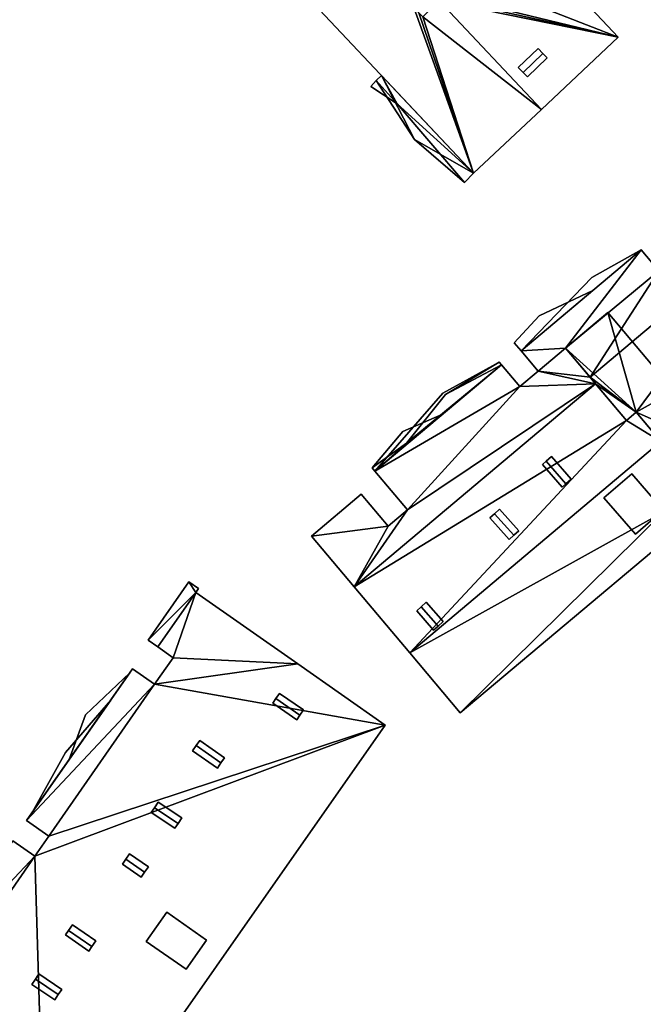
# Model space of a CAD drawing. Header units: inches. Extents: x 572839 to 573167, y 7035528 to 7035769.
# Tile 6 of 50: x 572908 to 572952, y 7035626 to 7035696. Entities that reach past the tile are written whole.
import ezdxf

# ---------------------------------------------------------------- set-up
doc = ezdxf.new("R2010")
doc.units = ezdxf.units.IN
doc.header["$MEASUREMENT"] = 0
doc.layers.add('Bygning', color=10, linetype='Continuous')

msp = doc.modelspace()

# ---------------------------------------------------------------- linework, layer by layer
at = {"layer": 'Bygning', "color": 74, "true_color": 0x55aa00}
for points in [[(572929.77, 7035716.36, 51.15), (572950.43, 7035694.4, 51.09), (572950.43, 7035694.4, 38.124), (572929.77, 7035716.36, 37.912)], [(572940.15, 7035684.73, 51.06), (572924.13, 7035701.75, 51.02), (572924.13, 7035701.75, 38), (572940.15, 7035684.73, 38)], [(572950.43, 7035694.4, 51.09), (572944.98, 7035689.26, 50.8), (572944.98, 7035689.26, 38.068), (572950.43, 7035694.4, 38.124)], [(572943.33, 7035692.23, 51.54), (572944.73, 7035693.59, 51.54), (572944.73, 7035693.59, 50.908), (572943.33, 7035692.23, 50.822)], [(572945.08, 7035693.24, 51.69), (572944.73, 7035693.59, 51.54), (572943.33, 7035692.23, 51.54), (572943.68, 7035691.88, 51.69)], [(572945.08, 7035693.24, 51.69), (572944.73, 7035693.59, 51.54), (572943.33, 7035692.23, 51.54), (572943.68, 7035691.88, 51.69)], [(572944.73, 7035693.59, 51.54), (572945.08, 7035693.24, 51.69), (572945.08, 7035693.24, 50.908), (572944.73, 7035693.59, 50.908)], [(572945.08, 7035693.24, 51.69), (572943.68, 7035691.88, 51.69), (572943.98, 7035691.57, 51.48), (572945.38, 7035692.93, 51.48)], [(572945.38, 7035692.93, 51.48), (572943.98, 7035691.57, 51.48), (572943.98, 7035691.57, 50.823), (572945.38, 7035692.93, 50.908)], [(572945.08, 7035693.24, 51.69), (572945.38, 7035692.93, 51.48), (572945.38, 7035692.93, 50.908), (572945.08, 7035693.24, 50.908)], [(572943.68, 7035691.88, 51.69), (572943.33, 7035692.23, 51.54), (572943.33, 7035692.23, 50.822), (572943.68, 7035691.88, 50.823)], [(572932.86, 7035690.9, 43.92), (572933.24, 7035691.32, 43.92), (572933.24, 7035691.32, 44.67), (572932.86, 7035690.9, 44.67)], [(572932.86, 7035690.9, 43.92), (572933.24, 7035691.32, 43.92), (572933.24, 7035691.32, 44.67), (572932.86, 7035690.9, 44.67)], [(572933.24, 7035691.32, 43.92), (572933.61, 7035691.68, 43.92), (572933.61, 7035691.68, 44.67), (572933.24, 7035691.32, 44.67)], [(572933.24, 7035691.32, 43.92), (572933.61, 7035691.68, 43.92), (572933.61, 7035691.68, 44.67), (572933.24, 7035691.32, 44.67)], [(572933.24, 7035691.32, 47.78), (572933.61, 7035691.68, 47.78), (572933.61, 7035691.68, 48.53), (572933.24, 7035691.32, 48.53)], [(572933.24, 7035691.32, 47.78), (572933.61, 7035691.68, 47.78), (572933.61, 7035691.68, 48.53), (572933.24, 7035691.32, 48.53)], [(572935.95, 7035687.13, 47.78), (572933.24, 7035691.32, 47.78), (572933.24, 7035691.32, 48.53), (572935.95, 7035687.13, 48.53)], [(572935.95, 7035687.13, 47.78), (572933.24, 7035691.32, 47.78), (572933.24, 7035691.32, 48.53), (572935.95, 7035687.13, 48.53)], [(572933.61, 7035691.68, 43.92), (572940.15, 7035684.73, 43.92), (572940.15, 7035684.73, 44.67), (572933.61, 7035691.68, 44.67)], [(572933.61, 7035691.68, 43.92), (572940.15, 7035684.73, 43.92), (572940.15, 7035684.73, 44.67), (572933.61, 7035691.68, 44.67)], [(572933.61, 7035691.68, 47.78), (572940.15, 7035684.73, 47.78), (572940.15, 7035684.73, 48.53), (572933.61, 7035691.68, 48.53)], [(572933.61, 7035691.68, 47.78), (572940.15, 7035684.73, 47.78), (572940.15, 7035684.73, 48.53), (572933.61, 7035691.68, 48.53)], [(572943.98, 7035691.57, 51.48), (572943.68, 7035691.88, 51.69), (572943.68, 7035691.88, 50.823), (572943.98, 7035691.57, 50.823)], [(572934.74, 7035689.67, 43.92), (572932.86, 7035690.9, 43.92), (572932.86, 7035690.9, 44.67), (572934.74, 7035689.67, 44.67)], [(572934.74, 7035689.67, 43.92), (572932.86, 7035690.9, 43.92), (572932.86, 7035690.9, 44.67), (572934.74, 7035689.67, 44.67)], [(572939.52, 7035684.08, 43.92), (572934.74, 7035689.67, 43.92), (572934.74, 7035689.67, 44.67), (572939.52, 7035684.08, 44.67)], [(572939.52, 7035684.08, 43.92), (572934.74, 7035689.67, 43.92), (572934.74, 7035689.67, 44.67), (572939.52, 7035684.08, 44.67)], [(572944.98, 7035689.26, 50.8), (572940.15, 7035684.73, 51.06), (572940.15, 7035684.73, 38), (572944.98, 7035689.26, 38.068)], [(572939.52, 7035684.08, 47.78), (572935.95, 7035687.13, 47.78), (572935.95, 7035687.13, 48.53), (572939.52, 7035684.08, 48.53)], [(572939.52, 7035684.08, 47.78), (572935.95, 7035687.13, 47.78), (572935.95, 7035687.13, 48.53), (572939.52, 7035684.08, 48.53)], [(572940.15, 7035684.73, 43.92), (572939.52, 7035684.08, 43.92), (572939.52, 7035684.08, 44.67), (572940.15, 7035684.73, 44.67)], [(572940.15, 7035684.73, 43.92), (572939.52, 7035684.08, 43.92), (572939.52, 7035684.08, 44.67), (572940.15, 7035684.73, 44.67)], [(572940.15, 7035684.73, 47.78), (572939.52, 7035684.08, 47.78), (572939.52, 7035684.08, 48.53), (572940.15, 7035684.73, 48.53)], [(572940.15, 7035684.73, 47.78), (572939.52, 7035684.08, 47.78), (572939.52, 7035684.08, 48.53), (572940.15, 7035684.73, 48.53)], [(572952.05, 7035679.28, 43.12), (572943.54, 7035672.12, 43.12), (572943.54, 7035672.12, 43.87), (572952.05, 7035679.28, 43.87)], [(572952.05, 7035679.28, 43.12), (572943.54, 7035672.12, 43.12), (572943.54, 7035672.12, 43.87), (572952.05, 7035679.28, 43.87)], [(572943.54, 7035672.12, 51.23), (572952.05, 7035679.28, 51.23), (572952.05, 7035679.28, 38.083), (572943.54, 7035672.12, 38.063)], [(572943.54, 7035672.12, 43.12), (572952.05, 7035679.28, 43.12), (572948.56, 7035677.32, 43.12)], [(572943.54, 7035672.12, 43.12), (572952.05, 7035679.28, 43.12), (572948.56, 7035677.32, 43.12)], [(572948.56, 7035677.32, 43.12), (572952.05, 7035679.28, 43.12), (572952.05, 7035679.28, 43.87), (572948.56, 7035677.32, 43.87)], [(572948.56, 7035677.32, 43.12), (572952.05, 7035679.28, 43.12), (572952.05, 7035679.28, 43.87), (572948.56, 7035677.32, 43.87)], [(572952.05, 7035679.28, 51.23), (572953.3, 7035677.8, 51.23), (572953.3, 7035677.8, 38.113), (572952.05, 7035679.28, 38.083)], [(572943.54, 7035672.12, 43.12), (572948.56, 7035677.32, 43.12), (572948.56, 7035677.32, 43.87), (572943.54, 7035672.12, 43.87)], [(572943.54, 7035672.12, 43.12), (572948.56, 7035677.32, 43.12), (572948.56, 7035677.32, 43.87), (572943.54, 7035672.12, 43.87)], [(572943.04, 7035672.69, 47.93), (572943.54, 7035672.12, 47.93), (572948.63, 7035676.4, 47.93), (572944.81, 7035674.59, 47.93)], [(572943.04, 7035672.69, 47.93), (572943.54, 7035672.12, 47.93), (572948.63, 7035676.4, 47.93), (572944.81, 7035674.59, 47.93)], [(572948.63, 7035676.4, 47.93), (572943.54, 7035672.12, 47.93), (572943.54, 7035672.12, 48.68), (572948.63, 7035676.4, 48.68)], [(572948.63, 7035676.4, 47.93), (572943.54, 7035672.12, 47.93), (572943.54, 7035672.12, 48.68), (572948.63, 7035676.4, 48.68)], [(572944.81, 7035674.59, 47.93), (572948.63, 7035676.4, 47.93), (572948.63, 7035676.4, 48.68), (572944.81, 7035674.59, 48.68)], [(572944.81, 7035674.59, 47.93), (572948.63, 7035676.4, 47.93), (572948.63, 7035676.4, 48.68), (572944.81, 7035674.59, 48.68)], [(572943.04, 7035672.69, 47.93), (572944.81, 7035674.59, 47.93), (572944.81, 7035674.59, 48.68), (572943.04, 7035672.69, 48.68)], [(572943.04, 7035672.69, 47.93), (572944.81, 7035674.59, 47.93), (572944.81, 7035674.59, 48.68), (572943.04, 7035672.69, 48.68)], [(572946.68, 7035672.311, 51.314), (572949.69, 7035674.84, 51.314), (572949.69, 7035674.84, 51.174), (572946.68, 7035672.311, 51.172)], [(572946.68, 7035672.311, 51.314), (572949.69, 7035674.84, 51.314), (572949.69, 7035674.84, 52.064), (572946.68, 7035672.311, 52.064)], [(572946.68, 7035672.311, 51.314), (572949.69, 7035674.84, 51.314), (572949.69, 7035674.84, 52.064), (572946.68, 7035672.311, 52.064)], [(572949.69, 7035674.84, 51.314), (572958, 7035664.96, 51.314), (572958, 7035664.96, 52.064), (572949.69, 7035674.84, 52.064)], [(572949.69, 7035674.84, 51.314), (572958, 7035664.96, 51.314), (572958, 7035664.96, 52.064), (572949.69, 7035674.84, 52.064)], [(572949.69, 7035674.84, 51.314), (572958, 7035664.96, 51.314), (572958, 7035664.96, 50.816), (572949.69, 7035674.84, 51.174)], [(572943.54, 7035672.12, 47.93), (572943.04, 7035672.69, 47.93), (572943.04, 7035672.69, 48.68), (572943.54, 7035672.12, 48.68)], [(572943.54, 7035672.12, 47.93), (572943.04, 7035672.69, 47.93), (572943.04, 7035672.69, 48.68), (572943.54, 7035672.12, 48.68)], [(572944.75, 7035670.68, 51.23), (572943.54, 7035672.12, 51.23), (572943.54, 7035672.12, 38.063), (572944.75, 7035670.68, 38.092)], [(572944.75, 7035670.68, 54.37), (572946.68, 7035672.311, 54.32), (572946.68, 7035672.311, 51.2), (572944.75, 7035670.68, 51.23)], [(572951.01, 7035667.17, 51.314), (572946.68, 7035672.311, 51.314), (572946.68, 7035672.311, 51.172), (572951.01, 7035667.17, 50.985)], [(572951.01, 7035667.17, 51.314), (572946.68, 7035672.311, 51.314), (572946.68, 7035672.311, 52.064), (572951.01, 7035667.17, 52.064)], [(572951.01, 7035667.17, 51.314), (572946.68, 7035672.311, 51.314), (572946.68, 7035672.311, 52.064), (572951.01, 7035667.17, 52.064)], [(572946.68, 7035672.311, 54.32), (572948.43, 7035670.24, 54.181), (572948.43, 7035670.24, 50.91), (572946.68, 7035672.311, 51.2)], [(572937.97, 7035669.101, 45.95), (572933.15, 7035663.57, 45.95), (572942.13, 7035671.12, 45.95), (572941.98, 7035671.311, 45.95)], [(572937.97, 7035669.101, 45.95), (572933.15, 7035663.57, 45.95), (572942.13, 7035671.12, 45.95), (572941.98, 7035671.311, 45.95)], [(572942.13, 7035671.12, 51.18), (572933.15, 7035663.57, 51.18), (572933.15, 7035663.57, 51.93), (572942.13, 7035671.12, 51.93)], [(572942.13, 7035671.12, 45.95), (572933.15, 7035663.57, 45.95), (572933.15, 7035663.57, 46.7), (572942.13, 7035671.12, 46.7)], [(572942.13, 7035671.12, 45.95), (572933.15, 7035663.57, 45.95), (572933.15, 7035663.57, 46.7), (572942.13, 7035671.12, 46.7)], [(572942.13, 7035671.12, 51.18), (572933.15, 7035663.57, 51.18), (572933.15, 7035663.57, 51.93), (572942.13, 7035671.12, 51.93)], [(572933.15, 7035663.57, 54.41), (572942.13, 7035671.12, 54.41), (572942.13, 7035671.12, 38.056), (572933.15, 7035663.57, 38.023)], [(572937.97, 7035669.101, 45.95), (572941.98, 7035671.311, 45.95), (572941.98, 7035671.311, 46.7), (572937.97, 7035669.101, 46.7)], [(572937.97, 7035669.101, 45.95), (572941.98, 7035671.311, 45.95), (572941.98, 7035671.311, 46.7), (572937.97, 7035669.101, 46.7)], [(572938.17, 7035669, 51.18), (572941.98, 7035671.311, 51.18), (572941.98, 7035671.311, 51.93), (572938.17, 7035669, 51.93)], [(572938.17, 7035669, 51.18), (572941.98, 7035671.311, 51.18), (572941.98, 7035671.311, 51.93), (572938.17, 7035669, 51.93)], [(572941.98, 7035671.311, 51.18), (572942.13, 7035671.12, 51.18), (572942.13, 7035671.12, 51.93), (572941.98, 7035671.311, 51.93)], [(572941.98, 7035671.311, 45.95), (572942.13, 7035671.12, 45.95), (572942.13, 7035671.12, 46.7), (572941.98, 7035671.311, 46.7)], [(572941.98, 7035671.311, 45.95), (572942.13, 7035671.12, 45.95), (572942.13, 7035671.12, 46.7), (572941.98, 7035671.311, 46.7)], [(572941.98, 7035671.311, 51.18), (572942.13, 7035671.12, 51.18), (572942.13, 7035671.12, 51.93), (572941.98, 7035671.311, 51.93)], [(572942.13, 7035671.12, 54.41), (572943.43, 7035669.58, 54.41), (572943.43, 7035669.58, 38.08), (572942.13, 7035671.12, 38.056)], [(572943.43, 7035669.58, 54.41), (572944.75, 7035670.68, 54.37), (572944.75, 7035670.68, 38.092), (572943.43, 7035669.58, 38.08)], [(572948.43, 7035670.24, 54.181), (572948.819, 7035669.779, 54.15), (572948.819, 7035669.779, 50.954), (572948.43, 7035670.24, 50.91)], [(572948.819, 7035669.779, 54.15), (572951.01, 7035667.17, 54.32), (572951.01, 7035667.17, 51.2), (572948.819, 7035669.779, 50.954)], [(572933.15, 7035663.57, 45.95), (572937.97, 7035669.101, 45.95), (572937.97, 7035669.101, 46.7), (572933.15, 7035663.57, 46.7)], [(572933.15, 7035663.57, 45.95), (572937.97, 7035669.101, 45.95), (572937.97, 7035669.101, 46.7), (572933.15, 7035663.57, 46.7)], [(572935.39, 7035665.55, 51.18), (572938.17, 7035669, 51.18), (572938.17, 7035669, 51.93), (572935.39, 7035665.55, 51.93)], [(572935.39, 7035665.55, 51.18), (572938.17, 7035669, 51.18), (572938.17, 7035669, 51.93), (572935.39, 7035665.55, 51.93)], [(572933.15, 7035663.57, 47.57), (572937.91, 7035667.58, 47.57), (572935.14, 7035666.39, 47.57), (572932.95, 7035663.811, 47.57)], [(572933.15, 7035663.57, 47.57), (572937.91, 7035667.58, 47.57), (572935.14, 7035666.39, 47.57), (572932.95, 7035663.811, 47.57)], [(572937.91, 7035667.58, 47.57), (572933.15, 7035663.57, 47.57), (572933.15, 7035663.57, 48.32), (572937.91, 7035667.58, 48.32)], [(572937.91, 7035667.58, 47.57), (572933.15, 7035663.57, 47.57), (572933.15, 7035663.57, 48.32), (572937.91, 7035667.58, 48.32)], [(572935.14, 7035666.39, 47.57), (572937.91, 7035667.58, 47.57), (572937.91, 7035667.58, 48.32), (572935.14, 7035666.39, 48.32)], [(572935.14, 7035666.39, 47.57), (572937.91, 7035667.58, 47.57), (572937.91, 7035667.58, 48.32), (572935.14, 7035666.39, 48.32)], [(572951.71, 7035667.75, 51.314), (572951.01, 7035667.17, 51.314), (572951.01, 7035667.17, 52.064), (572951.71, 7035667.75, 52.064)], [(572951.71, 7035667.75, 51.314), (572951.01, 7035667.17, 51.314), (572951.01, 7035667.17, 52.064), (572951.71, 7035667.75, 52.064)], [(572951.01, 7035667.17, 54.32), (572951.71, 7035667.75, 54.32), (572951.71, 7035667.75, 51.2), (572951.01, 7035667.17, 51.2)], [(572951.71, 7035667.75, 51.314), (572951.01, 7035667.17, 51.314), (572951.01, 7035667.17, 50.985), (572951.71, 7035667.75, 50.986)], [(572955.7, 7035663.021, 51.314), (572951.71, 7035667.75, 51.314), (572951.71, 7035667.75, 52.064), (572955.7, 7035663.021, 52.064)], [(572955.7, 7035663.021, 51.314), (572951.71, 7035667.75, 51.314), (572951.71, 7035667.75, 52.064), (572955.7, 7035663.021, 52.064)], [(572951.71, 7035667.75, 54.32), (572953.458, 7035665.678, 54.1), (572953.458, 7035665.678, 50.937), (572951.71, 7035667.75, 51.2)], [(572955.7, 7035663.021, 51.314), (572951.71, 7035667.75, 51.314), (572951.71, 7035667.75, 50.986), (572955.7, 7035663.021, 50.815)], [(572932.95, 7035663.811, 47.57), (572935.14, 7035666.39, 47.57), (572935.14, 7035666.39, 48.32), (572932.95, 7035663.811, 48.32)], [(572932.95, 7035663.811, 47.57), (572935.14, 7035666.39, 47.57), (572935.14, 7035666.39, 48.32), (572932.95, 7035663.811, 48.32)], [(572932.95, 7035663.811, 51.18), (572935.39, 7035665.55, 51.18), (572935.39, 7035665.55, 51.93), (572932.95, 7035663.811, 51.93)], [(572932.95, 7035663.811, 51.18), (572935.39, 7035665.55, 51.18), (572935.39, 7035665.55, 51.93), (572932.95, 7035663.811, 51.93)], [(572945.04, 7035664.04, 54.71), (572945.31, 7035664.28, 55), (572945.31, 7035664.28, 54.232), (572945.04, 7035664.04, 54.232)], [(572946.71, 7035662.67, 55), (572945.31, 7035664.28, 55), (572945.04, 7035664.04, 54.71), (572946.44, 7035662.43, 54.71)], [(572946.71, 7035662.67, 55), (572945.31, 7035664.28, 55), (572945.04, 7035664.04, 54.71), (572946.44, 7035662.43, 54.71)], [(572946.44, 7035662.43, 54.71), (572945.04, 7035664.04, 54.71), (572945.04, 7035664.04, 54.232), (572946.44, 7035662.43, 54.212)], [(572945.31, 7035664.28, 55), (572945.68, 7035664.601, 54.79), (572945.68, 7035664.601, 54.232), (572945.31, 7035664.28, 54.232)], [(572946.71, 7035662.67, 55), (572947.08, 7035662.99, 54.79), (572945.68, 7035664.601, 54.79), (572945.31, 7035664.28, 55)], [(572946.71, 7035662.67, 55), (572947.08, 7035662.99, 54.79), (572945.68, 7035664.601, 54.79), (572945.31, 7035664.28, 55)], [(572945.68, 7035664.601, 54.79), (572947.08, 7035662.99, 54.79), (572947.08, 7035662.99, 54.213), (572945.68, 7035664.601, 54.232)], [(572933.15, 7035663.57, 51.18), (572932.95, 7035663.811, 51.18), (572932.95, 7035663.811, 51.93), (572933.15, 7035663.57, 51.93)], [(572933.15, 7035663.57, 51.18), (572932.95, 7035663.811, 51.18), (572932.95, 7035663.811, 51.93), (572933.15, 7035663.57, 51.93)], [(572933.15, 7035663.57, 47.57), (572932.95, 7035663.811, 47.57), (572932.95, 7035663.811, 48.32), (572933.15, 7035663.57, 48.32)], [(572933.15, 7035663.57, 47.57), (572932.95, 7035663.811, 47.57), (572932.95, 7035663.811, 48.32), (572933.15, 7035663.57, 48.32)], [(572935.46, 7035660.82, 54.41), (572933.15, 7035663.57, 54.41), (572933.15, 7035663.57, 38.023), (572935.46, 7035660.82, 38.055)], [(572949.4, 7035661.66, 54.76), (572951.38, 7035663.38, 54.76), (572951.38, 7035663.38, 54.123), (572949.4, 7035661.66, 54.126)], [(572951.64, 7035659.08, 54.76), (572953.62, 7035660.8, 54.76), (572951.38, 7035663.38, 54.76), (572949.4, 7035661.66, 54.76)], [(572951.64, 7035659.08, 54.76), (572953.62, 7035660.8, 54.76), (572951.38, 7035663.38, 54.76), (572949.4, 7035661.66, 54.76)], [(572951.38, 7035663.38, 54.76), (572953.62, 7035660.8, 54.76), (572953.62, 7035660.8, 54.313), (572951.38, 7035663.38, 54.123)], [(572946.71, 7035662.67, 55), (572946.44, 7035662.43, 54.71), (572946.44, 7035662.43, 54.212), (572946.71, 7035662.67, 54.212)], [(572947.08, 7035662.99, 54.79), (572946.71, 7035662.67, 55), (572946.71, 7035662.67, 54.212), (572947.08, 7035662.99, 54.213)], [(572928.64, 7035658.96, 54.41), (572932.17, 7035661.93, 54.41), (572932.17, 7035661.93, 38.031), (572928.64, 7035658.96, 38.019)], [(572932.17, 7035661.93, 54.41), (572934.08, 7035659.65, 54.41), (572934.08, 7035659.65, 38.057), (572932.17, 7035661.93, 38.031)], [(572951.64, 7035659.08, 54.76), (572949.4, 7035661.66, 54.76), (572949.4, 7035661.66, 54.126), (572951.64, 7035659.08, 54.315)], [(572934.08, 7035659.65, 54.41), (572935.46, 7035660.82, 54.41), (572935.46, 7035660.82, 38.055), (572934.08, 7035659.65, 38.057)], [(572941.31, 7035660.24, 54.74), (572941.64, 7035660.54, 55.01), (572941.64, 7035660.54, 54.222), (572941.31, 7035660.24, 54.222)], [(572943.01, 7035659.01, 55.01), (572941.64, 7035660.54, 55.01), (572941.31, 7035660.24, 54.74), (572942.68, 7035658.71, 54.74)], [(572943.01, 7035659.01, 55.01), (572941.64, 7035660.54, 55.01), (572941.31, 7035660.24, 54.74), (572942.68, 7035658.71, 54.74)], [(572941.64, 7035660.54, 55.01), (572942, 7035660.86, 54.79), (572942, 7035660.86, 54.223), (572941.64, 7035660.54, 54.222)], [(572943.01, 7035659.01, 55.01), (572943.37, 7035659.33, 54.79), (572942, 7035660.86, 54.79), (572941.64, 7035660.54, 55.01)], [(572943.01, 7035659.01, 55.01), (572943.37, 7035659.33, 54.79), (572942, 7035660.86, 54.79), (572941.64, 7035660.54, 55.01)], [(572942, 7035660.86, 54.79), (572943.37, 7035659.33, 54.79), (572943.37, 7035659.33, 54.204), (572942, 7035660.86, 54.223)], [(572953.62, 7035660.8, 54.76), (572951.64, 7035659.08, 54.76), (572951.64, 7035659.08, 54.315), (572953.62, 7035660.8, 54.313)], [(572942.68, 7035658.71, 54.74), (572941.31, 7035660.24, 54.74), (572941.31, 7035660.24, 54.222), (572942.68, 7035658.71, 54.203)], [(572954.7, 7035659.43, 54.41), (572939.21, 7035646.4, 54.41), (572939.21, 7035646.4, 37.985), (572954.7, 7035659.43, 38.276)], [(572943.37, 7035659.33, 54.79), (572943.01, 7035659.01, 55.01), (572943.01, 7035659.01, 54.204), (572943.37, 7035659.33, 54.204)], [(572931.68, 7035655.36, 54.15), (572928.64, 7035658.96, 54.41), (572928.64, 7035658.96, 38.019), (572931.68, 7035655.36, 37.999)], [(572943.01, 7035659.01, 55.01), (572942.68, 7035658.71, 54.74), (572942.68, 7035658.71, 54.203), (572943.01, 7035659.01, 54.204)], [(572917.04, 7035651.561, 47.51), (572919.94, 7035655.71, 47.51), (572919.94, 7035655.71, 48.26), (572917.04, 7035651.561, 48.26)], [(572917.04, 7035651.561, 47.51), (572919.94, 7035655.71, 47.51), (572919.94, 7035655.71, 48.26), (572917.04, 7035651.561, 48.26)], [(572919.94, 7035655.71, 47.51), (572920.63, 7035655.23, 47.51), (572920.63, 7035655.23, 48.26), (572919.94, 7035655.71, 48.26)], [(572919.94, 7035655.71, 47.51), (572920.63, 7035655.23, 47.51), (572920.63, 7035655.23, 48.26), (572919.94, 7035655.71, 48.26)], [(572920.43, 7035654.94, 47.51), (572917.73, 7035651.08, 47.51), (572917.73, 7035651.08, 48.26), (572920.43, 7035654.94, 48.26)], [(572920.43, 7035654.94, 47.51), (572917.73, 7035651.08, 47.51), (572917.73, 7035651.08, 48.26), (572920.43, 7035654.94, 48.26)], [(572917.73, 7035651.08, 53.93), (572920.43, 7035654.94, 53.93), (572920.43, 7035654.94, 37.292), (572917.73, 7035651.08, 36.961)], [(572920.63, 7035655.23, 47.51), (572920.43, 7035654.94, 47.51), (572920.43, 7035654.94, 48.26), (572920.63, 7035655.23, 48.26)], [(572920.63, 7035655.23, 47.51), (572920.43, 7035654.94, 47.51), (572920.43, 7035654.94, 48.26), (572920.63, 7035655.23, 48.26)], [(572920.43, 7035654.94, 53.93), (572927.68, 7035649.87, 53.61), (572927.68, 7035649.87, 37.64), (572920.43, 7035654.94, 37.292)], [(572935.62, 7035650.67, 54.1), (572931.68, 7035655.36, 54.15), (572931.68, 7035655.36, 37.999), (572935.62, 7035650.67, 37.99)], [(572936.44, 7035653.92, 54.94), (572936.8, 7035654.25, 54.79), (572936.8, 7035654.25, 54.199), (572936.44, 7035653.92, 54.199)], [(572937.64, 7035652.561, 54.94), (572938, 7035652.88, 54.79), (572936.8, 7035654.25, 54.79), (572936.44, 7035653.92, 54.94)], [(572937.64, 7035652.561, 54.94), (572938, 7035652.88, 54.79), (572936.8, 7035654.25, 54.79), (572936.44, 7035653.92, 54.94)], [(572936.8, 7035654.25, 54.79), (572938, 7035652.88, 54.79), (572938, 7035652.88, 54.183), (572936.8, 7035654.25, 54.199)], [(572936.12, 7035653.64, 54.74), (572936.44, 7035653.92, 54.94), (572936.44, 7035653.92, 54.199), (572936.12, 7035653.64, 54.198)], [(572937.64, 7035652.561, 54.94), (572936.44, 7035653.92, 54.94), (572936.12, 7035653.64, 54.74), (572937.32, 7035652.271, 54.74)], [(572937.64, 7035652.561, 54.94), (572936.44, 7035653.92, 54.94), (572936.12, 7035653.64, 54.74), (572937.32, 7035652.271, 54.74)], [(572937.32, 7035652.271, 54.74), (572936.12, 7035653.64, 54.74), (572936.12, 7035653.64, 54.198), (572937.32, 7035652.271, 54.182)], [(572938, 7035652.88, 54.79), (572937.64, 7035652.561, 54.94), (572937.64, 7035652.561, 54.182), (572938, 7035652.88, 54.183)], [(572937.64, 7035652.561, 54.94), (572937.32, 7035652.271, 54.74), (572937.32, 7035652.271, 54.182), (572937.64, 7035652.561, 54.182)], [(572917.73, 7035651.08, 47.51), (572917.04, 7035651.561, 47.51), (572917.04, 7035651.561, 48.26), (572917.73, 7035651.08, 48.26)], [(572917.73, 7035651.08, 47.51), (572917.04, 7035651.561, 47.51), (572917.04, 7035651.561, 48.26), (572917.73, 7035651.08, 48.26)], [(572918.83, 7035650.311, 53.93), (572917.73, 7035651.08, 53.93), (572917.73, 7035651.08, 36.961), (572918.83, 7035650.311, 37.048)], [(572917.51, 7035648.43, 53.93), (572918.83, 7035650.311, 53.93), (572918.83, 7035650.311, 37.048), (572917.51, 7035648.43, 36.888)], [(572939.21, 7035646.4, 54.41), (572935.62, 7035650.67, 54.1), (572935.62, 7035650.67, 37.99), (572939.21, 7035646.4, 37.985)], [(572908.42, 7035638.76, 53.93), (572915.95, 7035649.521, 53.93), (572915.95, 7035649.521, 36.754), (572908.42, 7035638.76, 35.843)], [(572915.95, 7035649.521, 53.93), (572917.51, 7035648.43, 53.93), (572917.51, 7035648.43, 36.888), (572915.95, 7035649.521, 36.754)], [(572927.68, 7035649.87, 53.61), (572933.88, 7035645.53, 54.01), (572933.88, 7035645.53, 37.708), (572927.68, 7035649.87, 37.64)], [(572915.76, 7035649.25, 50.94), (572911.45, 7035643.09, 50.94), (572911.45, 7035643.09, 51.69), (572915.76, 7035649.25, 51.69)], [(572915.76, 7035649.25, 50.94), (572911.45, 7035643.09, 50.94), (572911.45, 7035643.09, 51.69), (572915.76, 7035649.25, 51.69)], [(572911.45, 7035643.09, 50.94), (572915.76, 7035649.25, 50.94), (572912.61, 7035646.26, 50.94)], [(572911.45, 7035643.09, 50.94), (572915.76, 7035649.25, 50.94), (572912.61, 7035646.26, 50.94)], [(572912.61, 7035646.26, 50.94), (572915.76, 7035649.25, 50.94), (572915.76, 7035649.25, 51.69), (572912.61, 7035646.26, 51.69)], [(572912.61, 7035646.26, 50.94), (572915.76, 7035649.25, 50.94), (572915.76, 7035649.25, 51.69), (572912.61, 7035646.26, 51.69)], [(572914.4, 7035647.3, 45.44), (572908.82, 7035639.33, 45.44), (572908.82, 7035639.33, 46.19), (572914.4, 7035647.3, 46.19)], [(572914.4, 7035647.3, 45.44), (572908.82, 7035639.33, 45.44), (572908.82, 7035639.33, 46.19), (572914.4, 7035647.3, 46.19)], [(572911.17, 7035643.58, 45.44), (572908.82, 7035639.33, 45.44), (572914.4, 7035647.3, 45.44)], [(572911.17, 7035643.58, 45.44), (572908.82, 7035639.33, 45.44), (572914.4, 7035647.3, 45.44)], [(572911.17, 7035643.58, 45.44), (572914.4, 7035647.3, 45.44), (572914.4, 7035647.3, 46.19), (572911.17, 7035643.58, 46.19)], [(572911.17, 7035643.58, 45.44), (572914.4, 7035647.3, 45.44), (572914.4, 7035647.3, 46.19), (572911.17, 7035643.58, 46.19)], [(572925.9, 7035647.09, 54.43), (572926.12, 7035647.41, 54.62), (572926.12, 7035647.41, 37.385), (572925.9, 7035647.09, 37.351)], [(572927.83, 7035646.23, 54.62), (572926.12, 7035647.41, 54.62), (572925.9, 7035647.09, 54.43), (572927.61, 7035645.91, 54.43)], [(572927.83, 7035646.23, 54.62), (572926.12, 7035647.41, 54.62), (572925.9, 7035647.09, 54.43), (572927.61, 7035645.91, 54.43)], [(572926.12, 7035647.41, 54.62), (572926.37, 7035647.78, 54.45), (572926.37, 7035647.78, 37.424), (572926.12, 7035647.41, 37.385)], [(572927.83, 7035646.23, 54.62), (572928.09, 7035646.601, 54.45), (572926.37, 7035647.78, 54.45), (572926.12, 7035647.41, 54.62)], [(572927.83, 7035646.23, 54.62), (572928.09, 7035646.601, 54.45), (572926.37, 7035647.78, 54.45), (572926.12, 7035647.41, 54.62)], [(572926.37, 7035647.78, 54.45), (572928.09, 7035646.601, 54.45), (572928.09, 7035646.601, 37.445), (572926.37, 7035647.78, 37.424)], [(572927.61, 7035645.91, 54.43), (572925.9, 7035647.09, 54.43), (572925.9, 7035647.09, 37.351), (572927.61, 7035645.91, 37.371)], [(572928.09, 7035646.601, 54.45), (572927.83, 7035646.23, 54.62), (572927.83, 7035646.23, 37.405), (572928.09, 7035646.601, 37.445)], [(572911.45, 7035643.09, 50.94), (572912.61, 7035646.26, 50.94), (572912.61, 7035646.26, 51.69), (572911.45, 7035643.09, 51.69)], [(572911.45, 7035643.09, 50.94), (572912.61, 7035646.26, 50.94), (572912.61, 7035646.26, 51.69), (572911.45, 7035643.09, 51.69)], [(572927.83, 7035646.23, 54.62), (572927.61, 7035645.91, 54.43), (572927.61, 7035645.91, 37.371), (572927.83, 7035646.23, 37.405)], [(572933.88, 7035645.53, 54.01), (572909.75, 7035611.04, 53.93), (572909.75, 7035611.04, 35.673), (572933.88, 7035645.53, 37.708)], [(572920.46, 7035644.07, 54.61), (572920.72, 7035644.44, 54.41), (572920.72, 7035644.44, 36.873), (572920.46, 7035644.07, 36.833)], [(572922.22, 7035642.84, 54.61), (572922.48, 7035643.21, 54.41), (572920.72, 7035644.44, 54.41), (572920.46, 7035644.07, 54.61)], [(572922.22, 7035642.84, 54.61), (572922.48, 7035643.21, 54.41), (572920.72, 7035644.44, 54.41), (572920.46, 7035644.07, 54.61)], [(572920.72, 7035644.44, 54.41), (572922.48, 7035643.21, 54.41), (572922.48, 7035643.21, 36.893), (572920.72, 7035644.44, 36.873)], [(572920.21, 7035643.7, 54.4), (572920.46, 7035644.07, 54.61), (572920.46, 7035644.07, 36.833), (572920.21, 7035643.7, 36.794)], [(572922.22, 7035642.84, 54.61), (572920.46, 7035644.07, 54.61), (572920.21, 7035643.7, 54.4), (572921.97, 7035642.47, 54.4)], [(572922.22, 7035642.84, 54.61), (572920.46, 7035644.07, 54.61), (572920.21, 7035643.7, 54.4), (572921.97, 7035642.47, 54.4)], [(572908.82, 7035639.33, 45.44), (572911.17, 7035643.58, 45.44), (572911.17, 7035643.58, 46.19), (572908.82, 7035639.33, 46.19)], [(572908.82, 7035639.33, 45.44), (572911.17, 7035643.58, 45.44), (572911.17, 7035643.58, 46.19), (572908.82, 7035639.33, 46.19)], [(572921.97, 7035642.47, 54.4), (572920.21, 7035643.7, 54.4), (572920.21, 7035643.7, 36.794), (572921.97, 7035642.47, 36.813)], [(572922.48, 7035643.21, 54.41), (572922.22, 7035642.84, 54.61), (572922.22, 7035642.84, 36.853), (572922.48, 7035643.21, 36.893)], [(572922.22, 7035642.84, 54.61), (572921.97, 7035642.47, 54.4), (572921.97, 7035642.47, 36.813), (572922.22, 7035642.84, 36.853)], [(572917.27, 7035639.32, 54.42), (572917.49, 7035639.65, 54.69), (572917.49, 7035639.65, 36.462), (572917.27, 7035639.32, 36.443)], [(572919.17, 7035638.54, 54.69), (572917.49, 7035639.65, 54.69), (572917.27, 7035639.32, 54.42), (572918.95, 7035638.2, 54.42)], [(572919.17, 7035638.54, 54.69), (572917.49, 7035639.65, 54.69), (572917.27, 7035639.32, 54.42), (572918.95, 7035638.2, 54.42)], [(572917.49, 7035639.65, 54.69), (572917.75, 7035640.05, 54.42), (572917.75, 7035640.05, 36.484), (572917.49, 7035639.65, 36.462)], [(572919.17, 7035638.54, 54.69), (572919.44, 7035638.94, 54.42), (572917.75, 7035640.05, 54.42), (572917.49, 7035639.65, 54.69)], [(572919.17, 7035638.54, 54.69), (572919.44, 7035638.94, 54.42), (572917.75, 7035640.05, 54.42), (572917.49, 7035639.65, 54.69)], [(572917.75, 7035640.05, 54.42), (572919.44, 7035638.94, 54.42), (572919.44, 7035638.94, 36.587), (572917.75, 7035640.05, 36.484)], [(572918.95, 7035638.2, 54.42), (572917.27, 7035639.32, 54.42), (572917.27, 7035639.32, 36.443), (572918.95, 7035638.2, 36.544)], [(572919.44, 7035638.94, 54.42), (572919.17, 7035638.54, 54.69), (572919.17, 7035638.54, 36.564), (572919.44, 7035638.94, 36.587)], [(572910, 7035637.65, 53.93), (572908.42, 7035638.76, 53.93), (572908.42, 7035638.76, 35.843), (572910, 7035637.65, 35.93)], [(572919.17, 7035638.54, 54.69), (572918.95, 7035638.2, 54.42), (572918.95, 7035638.2, 36.544), (572919.17, 7035638.54, 36.564)], [(572909, 7035636.22, 53.93), (572910, 7035637.65, 53.93), (572910, 7035637.65, 35.93), (572909, 7035636.22, 35.846)], [(572907.44, 7035637.311, 53.93), (572909, 7035636.22, 53.93), (572909, 7035636.22, 35.846), (572907.44, 7035637.311, 35.839)], [(572915.46, 7035636, 54.65), (572915.73, 7035636.39, 54.38), (572915.73, 7035636.39, 36.3), (572915.46, 7035636, 36.275)], [(572916.8, 7035635.07, 54.65), (572917.07, 7035635.46, 54.38), (572915.73, 7035636.39, 54.38), (572915.46, 7035636, 54.65)], [(572916.8, 7035635.07, 54.65), (572917.07, 7035635.46, 54.38), (572915.73, 7035636.39, 54.38), (572915.46, 7035636, 54.65)], [(572915.73, 7035636.39, 54.38), (572917.07, 7035635.46, 54.38), (572917.07, 7035635.46, 36.37), (572915.73, 7035636.39, 36.3)], [(572915.22, 7035635.66, 54.34), (572915.46, 7035636, 54.65), (572915.46, 7035636, 36.275), (572915.22, 7035635.66, 36.253)], [(572916.8, 7035635.07, 54.65), (572915.46, 7035636, 54.65), (572915.22, 7035635.66, 54.34), (572916.56, 7035634.73, 54.34)], [(572916.8, 7035635.07, 54.65), (572915.46, 7035636, 54.65), (572915.22, 7035635.66, 54.34), (572916.56, 7035634.73, 54.34)], [(572916.56, 7035634.73, 54.34), (572915.22, 7035635.66, 54.34), (572915.22, 7035635.66, 36.253), (572916.56, 7035634.73, 36.323)], [(572917.07, 7035635.46, 54.38), (572916.8, 7035635.07, 54.65), (572916.8, 7035635.07, 36.345), (572917.07, 7035635.46, 36.37)], [(572916.8, 7035635.07, 54.65), (572916.56, 7035634.73, 54.34), (572916.56, 7035634.73, 36.323), (572916.8, 7035635.07, 36.345)], [(572916.92, 7035630.16, 54.61), (572918.37, 7035632.24, 54.61), (572918.37, 7035632.24, 36.394), (572916.92, 7035630.16, 36.277)], [(572919.74, 7035628.18, 54.61), (572921.2, 7035630.26, 54.61), (572918.37, 7035632.24, 54.61), (572916.92, 7035630.16, 54.61)], [(572919.74, 7035628.18, 54.61), (572921.2, 7035630.26, 54.61), (572918.37, 7035632.24, 54.61), (572916.92, 7035630.16, 54.61)], [(572918.37, 7035632.24, 54.61), (572921.2, 7035630.26, 54.61), (572921.2, 7035630.26, 36.546), (572918.37, 7035632.24, 36.394)], [(572911.39, 7035630.95, 54.72), (572911.67, 7035631.351, 54.41), (572911.67, 7035631.351, 35.96), (572911.39, 7035630.95, 35.938)], [(572913.05, 7035629.8, 54.72), (572913.33, 7035630.2, 54.41), (572911.67, 7035631.351, 54.41), (572911.39, 7035630.95, 54.72)], [(572913.05, 7035629.8, 54.72), (572913.33, 7035630.2, 54.41), (572911.67, 7035631.351, 54.41), (572911.39, 7035630.95, 54.72)], [(572911.67, 7035631.351, 54.41), (572913.33, 7035630.2, 54.41), (572913.33, 7035630.2, 36.052), (572911.67, 7035631.351, 35.96)], [(572911.17, 7035630.63, 54.39), (572911.39, 7035630.95, 54.72), (572911.39, 7035630.95, 35.938), (572911.17, 7035630.63, 35.921)], [(572913.05, 7035629.8, 54.72), (572911.39, 7035630.95, 54.72), (572911.17, 7035630.63, 54.39), (572912.83, 7035629.48, 54.39)], [(572913.05, 7035629.8, 54.72), (572911.39, 7035630.95, 54.72), (572911.17, 7035630.63, 54.39), (572912.83, 7035629.48, 54.39)], [(572912.83, 7035629.48, 54.39), (572911.17, 7035630.63, 54.39), (572911.17, 7035630.63, 35.921), (572912.83, 7035629.48, 36.013)], [(572913.05, 7035629.8, 54.72), (572912.83, 7035629.48, 54.39), (572912.83, 7035629.48, 36.013), (572913.05, 7035629.8, 36.03)], [(572913.33, 7035630.2, 54.41), (572913.05, 7035629.8, 54.72), (572913.05, 7035629.8, 36.03), (572913.33, 7035630.2, 36.052)], [(572919.74, 7035628.18, 54.61), (572916.92, 7035630.16, 54.61), (572916.92, 7035630.16, 36.277), (572919.74, 7035628.18, 36.433)], [(572921.2, 7035630.26, 54.61), (572919.74, 7035628.18, 54.61), (572919.74, 7035628.18, 36.433), (572921.2, 7035630.26, 36.546)], [(572909.05, 7035627.48, 54.68), (572909.3, 7035627.851, 54.34), (572909.3, 7035627.851, 35.788), (572909.05, 7035627.48, 35.762)], [(572910.67, 7035626.39, 54.68), (572910.92, 7035626.75, 54.34), (572909.3, 7035627.851, 54.34), (572909.05, 7035627.48, 54.68)], [(572910.67, 7035626.39, 54.68), (572910.92, 7035626.75, 54.34), (572909.3, 7035627.851, 54.34), (572909.05, 7035627.48, 54.68)], [(572909.3, 7035627.851, 54.34), (572910.92, 7035626.75, 54.34), (572910.92, 7035626.75, 35.92), (572909.3, 7035627.851, 35.788)], [(572908.8, 7035627.11, 54.34), (572909.05, 7035627.48, 54.68), (572909.05, 7035627.48, 35.762), (572908.8, 7035627.11, 35.735)], [(572910.67, 7035626.39, 54.68), (572909.05, 7035627.48, 54.68), (572908.8, 7035627.11, 54.34), (572910.42, 7035626.021, 54.34)], [(572910.67, 7035626.39, 54.68), (572909.05, 7035627.48, 54.68), (572908.8, 7035627.11, 54.34), (572910.42, 7035626.021, 54.34)], [(572910.42, 7035626.021, 54.34), (572908.8, 7035627.11, 54.34), (572908.8, 7035627.11, 35.735), (572910.42, 7035626.021, 35.867)], [(572910.67, 7035626.39, 54.68), (572910.42, 7035626.021, 54.34), (572910.42, 7035626.021, 35.867), (572910.67, 7035626.39, 35.894)], [(572910.92, 7035626.75, 54.34), (572910.67, 7035626.39, 54.68), (572910.67, 7035626.39, 35.894), (572910.92, 7035626.75, 35.92)]]:
    msp.add_3dface(points, dxfattribs=at)

# ---------------------------------------------------------------- meshes
mesh = msp.add_polyface(dxfattribs=at)
corners = [(572934.149, 7035700.77, 50.8), (572937.09, 7035697.64, 50.8), (572950.43, 7035694.4, 51.09), (572924.31, 7035711.23, 50.8), (572933.503, 7035701.462, 50.8), (572929.77, 7035716.36, 51.15), (572937.711, 7035696.981, 50.8), (572944.98, 7035689.26, 50.8), (572933.83, 7035701.12, 50.8), (572937.43, 7035697.28, 50.8)]
mesh.append_faces([[corners[k] for k in face] for face in [(1, 9, 2), (9, 6, 2), (5, 4, 8), (5, 8, 0), (6, 7, 2), (5, 0, 2), (3, 4, 5), (0, 1, 2)]])
mesh = msp.add_polyface(dxfattribs=at)
corners = [(572934.149, 7035700.77, 50.8), (572937.09, 7035697.64, 50.8), (572950.43, 7035694.4, 51.09), (572924.31, 7035711.23, 50.8), (572933.503, 7035701.462, 50.8), (572929.77, 7035716.36, 51.15), (572937.711, 7035696.981, 50.8), (572944.98, 7035689.26, 50.8), (572933.83, 7035701.12, 50.8), (572937.43, 7035697.28, 50.8)]
mesh.append_faces([[corners[k] for k in face] for face in [(1, 9, 2), (9, 6, 2), (5, 4, 8), (5, 8, 0), (6, 7, 2), (5, 0, 2), (3, 4, 5), (0, 1, 2)]])
mesh = msp.add_polyface(dxfattribs=at)
corners = [(572925.51, 7035703.05, 51.02), (572933.503, 7035701.462, 50.8), (572924.31, 7035711.23, 50.8), (572936.56, 7035695.84, 51.5), (572944.98, 7035689.26, 50.8), (572937.711, 7035696.981, 50.8), (572940.15, 7035684.73, 51.06), (572924.01, 7035704.64, 51.02), (572919.39, 7035706.59, 51.02), (572922.53, 7035703.25, 51.02), (572937.09, 7035697.64, 50.8), (572934.149, 7035700.77, 50.8), (572932.94, 7035699.63, 51.52), (572935.92, 7035696.49, 51.48), (572924.13, 7035701.75, 51.02), (572936.27, 7035696.13, 51.62), (572932.29, 7035700.311, 51.49), (572932.61, 7035699.97, 51.64)]
mesh.append_faces([[corners[k] for k in face] for face in [(13, 12, 14), (0, 14, 16), (0, 2, 7), (14, 12, 17), (14, 17, 16), (16, 1, 0), (15, 6, 3), (15, 13, 6), (10, 12, 13), (6, 13, 14), (10, 11, 12), (7, 8, 9), (7, 2, 8), (4, 3, 6), (3, 4, 5), (0, 1, 2)]])
mesh = msp.add_polyface(dxfattribs=at)
corners = [(572925.51, 7035703.05, 51.02), (572933.503, 7035701.462, 50.8), (572924.31, 7035711.23, 50.8), (572936.56, 7035695.84, 51.5), (572944.98, 7035689.26, 50.8), (572937.711, 7035696.981, 50.8), (572940.15, 7035684.73, 51.06), (572924.01, 7035704.64, 51.02), (572919.39, 7035706.59, 51.02), (572922.53, 7035703.25, 51.02), (572937.09, 7035697.64, 50.8), (572934.149, 7035700.77, 50.8), (572932.94, 7035699.63, 51.52), (572935.92, 7035696.49, 51.48), (572924.13, 7035701.75, 51.02), (572936.27, 7035696.13, 51.62), (572932.29, 7035700.311, 51.49), (572932.61, 7035699.97, 51.64)]
mesh.append_faces([[corners[k] for k in face] for face in [(13, 12, 14), (0, 14, 16), (0, 2, 7), (14, 12, 17), (14, 17, 16), (16, 1, 0), (15, 6, 3), (15, 13, 6), (10, 12, 13), (6, 13, 14), (10, 11, 12), (7, 8, 9), (7, 2, 8), (4, 3, 6), (3, 4, 5), (0, 1, 2)]])
mesh = msp.add_polyface(dxfattribs=at)
corners = [(572933.24, 7035691.32, 43.92), (572932.86, 7035690.9, 43.92), (572934.74, 7035689.67, 43.92), (572933.61, 7035691.68, 43.92), (572940.15, 7035684.73, 43.92), (572939.52, 7035684.08, 43.92)]
mesh.append_faces([[corners[k] for k in face] for face in [(2, 5, 4), (3, 2, 4), (0, 2, 3), (0, 1, 2)]])
mesh = msp.add_polyface(dxfattribs=at)
corners = [(572933.24, 7035691.32, 43.92), (572932.86, 7035690.9, 43.92), (572934.74, 7035689.67, 43.92), (572933.61, 7035691.68, 43.92), (572940.15, 7035684.73, 43.92), (572939.52, 7035684.08, 43.92)]
mesh.append_faces([[corners[k] for k in face] for face in [(2, 5, 4), (3, 2, 4), (0, 2, 3), (0, 1, 2)]])
mesh = msp.add_polyface(dxfattribs=at)
corners = [(572933.24, 7035691.32, 47.78), (572935.95, 7035687.13, 47.78), (572933.61, 7035691.68, 47.78), (572939.52, 7035684.08, 47.78), (572940.15, 7035684.73, 47.78)]
mesh.append_faces([[corners[k] for k in face] for face in [(2, 1, 4), (1, 3, 4), (0, 1, 2)]])
mesh = msp.add_polyface(dxfattribs=at)
corners = [(572933.24, 7035691.32, 47.78), (572935.95, 7035687.13, 47.78), (572933.61, 7035691.68, 47.78), (572939.52, 7035684.08, 47.78), (572940.15, 7035684.73, 47.78)]
mesh.append_faces([[corners[k] for k in face] for face in [(2, 1, 4), (1, 3, 4), (0, 1, 2)]])
mesh = msp.add_polyface(dxfattribs=at)
corners = [(572946.68, 7035672.311, 51.2), (572948.43, 7035670.24, 50.91), (572953.3, 7035677.8, 51.23), (572943.54, 7035672.12, 51.23), (572944.75, 7035670.68, 51.23), (572962.02, 7035681.67, 50.91), (572952.05, 7035679.28, 51.23), (572956.91, 7035680.83, 51.23), (572959.47, 7035684.71, 51.23), (572956.06, 7035681.84, 51.23)]
mesh.append_faces([[corners[k] for k in face] for face in [(2, 5, 7), (6, 0, 2), (7, 8, 9), (7, 5, 8), (6, 3, 0), (1, 5, 2), (3, 4, 0), (0, 1, 2)]])
mesh = msp.add_polyface(dxfattribs=at)
corners = [(572946.68, 7035672.311, 51.2), (572948.43, 7035670.24, 50.91), (572953.3, 7035677.8, 51.23), (572943.54, 7035672.12, 51.23), (572944.75, 7035670.68, 51.23), (572962.02, 7035681.67, 50.91), (572952.05, 7035679.28, 51.23), (572956.91, 7035680.83, 51.23), (572959.47, 7035684.71, 51.23), (572956.06, 7035681.84, 51.23)]
mesh.append_faces([[corners[k] for k in face] for face in [(2, 5, 7), (6, 0, 2), (7, 8, 9), (7, 5, 8), (6, 3, 0), (1, 5, 2), (3, 4, 0), (0, 1, 2)]])
mesh = msp.add_polyface(dxfattribs=at)
corners = [(572953.832, 7035665.231, 50.88), (572966.73, 7035676.08, 50.88), (572953.458, 7035665.678, 50.937), (572951.71, 7035667.75, 51.2), (572948.819, 7035669.779, 50.954), (572951.01, 7035667.17, 51.2), (572948.43, 7035670.24, 50.91), (572962.02, 7035681.67, 50.91)]
mesh.append_faces([[corners[k] for k in face] for face in [(3, 1, 7), (6, 3, 7), (4, 3, 6), (4, 5, 3), (2, 1, 3), (0, 1, 2)]])
mesh = msp.add_polyface(dxfattribs=at)
corners = [(572953.832, 7035665.231, 50.88), (572966.73, 7035676.08, 50.88), (572953.458, 7035665.678, 50.937), (572951.71, 7035667.75, 51.2), (572948.819, 7035669.779, 50.954), (572951.01, 7035667.17, 51.2), (572948.43, 7035670.24, 50.91), (572962.02, 7035681.67, 50.91)]
mesh.append_faces([[corners[k] for k in face] for face in [(3, 1, 7), (6, 3, 7), (4, 3, 6), (4, 5, 3), (2, 1, 3), (0, 1, 2)]])
mesh = msp.add_polyface(dxfattribs=at)
corners = [(572946.68, 7035672.311, 51.314), (572951.71, 7035667.75, 51.314), (572949.69, 7035674.84, 51.314), (572958, 7035664.96, 51.314), (572951.01, 7035667.17, 51.314), (572955.7, 7035663.021, 51.314)]
mesh.append_faces([[corners[k] for k in face] for face in [(3, 1, 5), (0, 4, 1), (2, 1, 3), (0, 1, 2)]])
mesh = msp.add_polyface(dxfattribs=at)
corners = [(572946.68, 7035672.311, 51.314), (572951.71, 7035667.75, 51.314), (572949.69, 7035674.84, 51.314), (572958, 7035664.96, 51.314), (572951.01, 7035667.17, 51.314), (572955.7, 7035663.021, 51.314)]
mesh.append_faces([[corners[k] for k in face] for face in [(3, 1, 5), (0, 4, 1), (2, 1, 3), (0, 1, 2)]])
mesh = msp.add_polyface(dxfattribs=at)
corners = [(572931.68, 7035655.36, 54.15), (572934.08, 7035659.65, 54.41), (572928.64, 7035658.96, 54.41), (572948.819, 7035669.779, 54.15), (572935.46, 7035660.82, 54.41), (572932.17, 7035661.93, 54.41), (572933.15, 7035663.57, 54.41), (572943.43, 7035669.58, 54.41), (572942.13, 7035671.12, 54.41), (572944.75, 7035670.68, 54.37), (572948.43, 7035670.24, 54.181), (572946.68, 7035672.311, 54.32)]
mesh.append_faces([[corners[k] for k in face] for face in [(4, 3, 7), (7, 3, 9), (1, 0, 4), (9, 10, 11), (6, 4, 7), (9, 3, 10), (6, 7, 8), (2, 1, 5), (0, 3, 4), (0, 1, 2)]])
mesh = msp.add_polyface(dxfattribs=at)
corners = [(572931.68, 7035655.36, 54.15), (572934.08, 7035659.65, 54.41), (572928.64, 7035658.96, 54.41), (572948.819, 7035669.779, 54.15), (572935.46, 7035660.82, 54.41), (572932.17, 7035661.93, 54.41), (572933.15, 7035663.57, 54.41), (572943.43, 7035669.58, 54.41), (572942.13, 7035671.12, 54.41), (572944.75, 7035670.68, 54.37), (572948.43, 7035670.24, 54.181), (572946.68, 7035672.311, 54.32)]
mesh.append_faces([[corners[k] for k in face] for face in [(4, 3, 7), (7, 3, 9), (1, 0, 4), (9, 10, 11), (6, 4, 7), (9, 3, 10), (6, 7, 8), (2, 1, 5), (0, 3, 4), (0, 1, 2)]])
mesh = msp.add_polyface(dxfattribs=at)
corners = [(572932.95, 7035663.811, 51.18), (572933.15, 7035663.57, 51.18), (572935.39, 7035665.55, 51.18), (572938.17, 7035669, 51.18), (572942.13, 7035671.12, 51.18), (572941.98, 7035671.311, 51.18)]
mesh.append_faces([[corners[k] for k in face] for face in [(2, 1, 4), (3, 4, 5), (3, 2, 4), (0, 1, 2)]])
mesh = msp.add_polyface(dxfattribs=at)
corners = [(572932.95, 7035663.811, 51.18), (572933.15, 7035663.57, 51.18), (572935.39, 7035665.55, 51.18), (572938.17, 7035669, 51.18), (572942.13, 7035671.12, 51.18), (572941.98, 7035671.311, 51.18)]
mesh.append_faces([[corners[k] for k in face] for face in [(2, 1, 4), (3, 4, 5), (3, 2, 4), (0, 1, 2)]])
mesh = msp.add_polyface(dxfattribs=at)
corners = [(572951.01, 7035667.17, 54.32), (572935.62, 7035650.67, 54.1), (572953.458, 7035665.678, 54.1), (572951.71, 7035667.75, 54.32), (572931.68, 7035655.36, 54.15), (572948.819, 7035669.779, 54.15)]
mesh.append_faces([[corners[k] for k in face] for face in [(5, 4, 0), (4, 1, 0), (2, 3, 0), (0, 1, 2)]])
mesh = msp.add_polyface(dxfattribs=at)
corners = [(572951.01, 7035667.17, 54.32), (572935.62, 7035650.67, 54.1), (572953.458, 7035665.678, 54.1), (572951.71, 7035667.75, 54.32), (572931.68, 7035655.36, 54.15), (572948.819, 7035669.779, 54.15)]
mesh.append_faces([[corners[k] for k in face] for face in [(5, 4, 0), (4, 1, 0), (2, 3, 0), (0, 1, 2)]])
mesh = msp.add_polyface(dxfattribs=at)
corners = [(572956.01, 7035662.64, 54.32), (572953.832, 7035665.231, 54.132), (572953.66, 7035660.67, 54.32), (572953.458, 7035665.678, 54.1), (572935.62, 7035650.67, 54.1), (572939.21, 7035646.4, 54.41), (572954.7, 7035659.43, 54.41)]
mesh.append_faces([[corners[k] for k in face] for face in [(2, 4, 5), (2, 5, 6), (3, 4, 2), (1, 3, 2), (0, 1, 2)]])
mesh = msp.add_polyface(dxfattribs=at)
corners = [(572956.01, 7035662.64, 54.32), (572953.832, 7035665.231, 54.132), (572953.66, 7035660.67, 54.32), (572953.458, 7035665.678, 54.1), (572935.62, 7035650.67, 54.1), (572939.21, 7035646.4, 54.41), (572954.7, 7035659.43, 54.41)]
mesh.append_faces([[corners[k] for k in face] for face in [(2, 4, 5), (2, 5, 6), (3, 4, 2), (1, 3, 2), (0, 1, 2)]])
mesh = msp.add_polyface(dxfattribs=at)
corners = [(572920.63, 7035655.23, 47.51), (572919.94, 7035655.71, 47.51), (572920.43, 7035654.94, 47.51), (572917.04, 7035651.561, 47.51), (572917.73, 7035651.08, 47.51)]
mesh.append_faces([[corners[k] for k in face] for face in [(3, 4, 2), (1, 3, 2), (0, 1, 2)]])
mesh = msp.add_polyface(dxfattribs=at)
corners = [(572920.63, 7035655.23, 47.51), (572919.94, 7035655.71, 47.51), (572920.43, 7035654.94, 47.51), (572917.04, 7035651.561, 47.51), (572917.73, 7035651.08, 47.51)]
mesh.append_faces([[corners[k] for k in face] for face in [(3, 4, 2), (1, 3, 2), (0, 1, 2)]])
mesh = msp.add_polyface(dxfattribs=at)
corners = [(572899.16, 7035624.2, 53.93), (572896.46, 7035620.34, 53.93), (572900.19, 7035623.48, 53.93), (572899.88, 7035626.5, 53.93), (572901.5, 7035625.37, 53.93), (572909, 7035636.22, 53.93), (572907.44, 7035637.311, 53.93), (572915.95, 7035649.521, 53.93), (572908.42, 7035638.76, 53.93), (572917.51, 7035648.43, 53.93), (572903.55, 7035615.38, 53.85), (572909.75, 7035611.04, 53.93), (572933.88, 7035645.53, 54.01), (572910, 7035637.65, 53.93), (572927.68, 7035649.87, 53.61), (572920.43, 7035654.94, 53.93), (572917.73, 7035651.08, 53.93), (572918.83, 7035650.311, 53.93)]
mesh.append_faces([[corners[k] for k in face] for face in [(9, 13, 12), (4, 11, 5), (14, 17, 9), (15, 17, 14), (15, 16, 17), (13, 5, 12), (14, 9, 12), (9, 8, 13), (2, 10, 4), (5, 11, 12), (1, 10, 2), (10, 11, 4), (7, 8, 9), (6, 3, 5), (3, 4, 5), (0, 1, 2)]])
mesh = msp.add_polyface(dxfattribs=at)
corners = [(572899.16, 7035624.2, 53.93), (572896.46, 7035620.34, 53.93), (572900.19, 7035623.48, 53.93), (572899.88, 7035626.5, 53.93), (572901.5, 7035625.37, 53.93), (572909, 7035636.22, 53.93), (572907.44, 7035637.311, 53.93), (572915.95, 7035649.521, 53.93), (572908.42, 7035638.76, 53.93), (572917.51, 7035648.43, 53.93), (572903.55, 7035615.38, 53.85), (572909.75, 7035611.04, 53.93), (572933.88, 7035645.53, 54.01), (572910, 7035637.65, 53.93), (572927.68, 7035649.87, 53.61), (572920.43, 7035654.94, 53.93), (572917.73, 7035651.08, 53.93), (572918.83, 7035650.311, 53.93)]
mesh.append_faces([[corners[k] for k in face] for face in [(9, 13, 12), (4, 11, 5), (14, 17, 9), (15, 17, 14), (15, 16, 17), (13, 5, 12), (14, 9, 12), (9, 8, 13), (2, 10, 4), (5, 11, 12), (1, 10, 2), (10, 11, 4), (7, 8, 9), (6, 3, 5), (3, 4, 5), (0, 1, 2)]])

doc.saveas('drawing.dxf')
